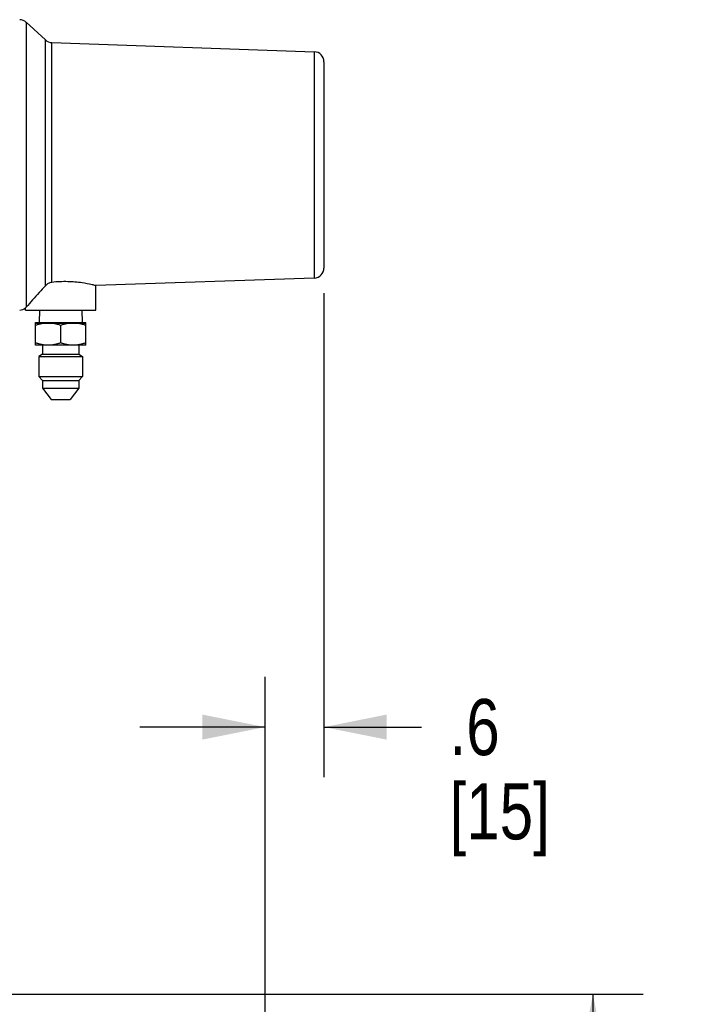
# Model space of a CAD drawing. Header units: inches. Extents: x 0 to 34, y 0 to 22.
# Tile 30 of 164: x 8.5 to 10.2, y 7.9 to 10.4. Entities that reach past the tile are written whole.
import ezdxf

# ---------------------------------------------------------------- set-up
doc = ezdxf.new("R2010")
doc.units = ezdxf.units.IN
doc.header["$LTSCALE"] = 1.87
doc.header["$MEASUREMENT"] = 0
doc.layers.get('0').update_dxf_attribs({"linetype": 'CONTINUOUS'})
doc.layers.add('3_ALL_AXES', color=7, linetype='CONTINUOUS')
doc.layers.add('7_ALL_FEATURES', color=7, linetype='CONTINUOUS')
doc.styles.get("Standard").update_dxf_attribs({"font": 'txt', "width": 0.8})
doc.dimstyles.new('DIMSTYLE_1', dxfattribs={"dimtxt": 0.14, "dimasz": 0.156, "dimexe": 0.125, "dimexo": 0.0625, "dimgap": 0.07, "dimtad": 0, "dimtih": 1, "dimtoh": 1, "dimlfac": 4, "dimzin": 4, "dimdsep": 46, "dimtxsty": 'Standard', "dimblk": '_FILLED', "dimblk1": '_FILLED', "dimblk2": '_FILLED', "dimcen": 0.09, "dimadec": 0, "dimazin": 0, "dimtp": 0.001, "dimtm": 0.001, "dimtfac": 1, "dimtofl": 0, "dimtmove": 0, "dimatfit": 3, "dimldrblk": '_FILLED', "dimfxl": 0, "dimtolj": 1, "dimtzin": 4, "dimarcsym": 0})
doc.dimstyles.new('DIMSTYLE_2', dxfattribs={"dimtxt": 0.14, "dimasz": 0.156, "dimexe": 0.125, "dimexo": 0.0625, "dimgap": 0.07, "dimtad": 0, "dimtih": 1, "dimtoh": 1, "dimdec": 1, "dimlfac": 4, "dimzin": 4, "dimdsep": 46, "dimtxsty": 'Standard', "dimblk": '_FILLED', "dimblk1": '_FILLED', "dimblk2": '_FILLED', "dimcen": 0.09, "dimadec": 0, "dimazin": 0, "dimtp": 0.001, "dimtm": 0.001, "dimtfac": 1, "dimtdec": 1, "dimtofl": 0, "dimtmove": 0, "dimatfit": 3, "dimldrblk": '_FILLED', "dimfxl": 0, "dimtolj": 1, "dimtzin": 4, "dimarcsym": 0})

# ---------------------------------------------------------------- blocks, each defined once
blk = doc.blocks.new('_FILLED')
at = {"color": 0, "linetype": 'ByBlock'}
blk.add_solid([(0, 0), (-1, 0.2), (-1, -0.2)], dxfattribs=at)
blk = doc.blocks.new('*D2')
at = {"color": 2, "linetype": 'Continuous'}
for p, q in [((8.2707, 7.9333), (10.0429, 7.9333)), ((9.9179, 7.9333), (9.9179, 6.7228)), ((9.9179, 5.2322), (9.9179, 6.2328)), ((7.223, 5.2322), (10.0429, 5.2322))]:
    blk.add_line(p, q, dxfattribs=at)
at = {"color": 2, "linetype": 'Continuous', "xscale": 0.156, "yscale": 0.156, "zscale": 0.156}
for p, rotation in [((9.9179, 7.9333), 90), ((9.9179, 5.2322), 270)]:
    blk.add_blockref('_FILLED', p, dxfattribs=dict(at, rotation=rotation))
at = {"color": 2, "linetype": 'Continuous', "insert": (9.8059, 6.6528), "char_height": 0.14, "width": 0.784, "attachment_point": 2, "line_spacing_factor": 0.9}
blk.add_mtext('10.80\\P[274,4]', dxfattribs=at)
blk = doc.blocks.new('*D7')
at = {"color": 2, "linetype": 'Continuous'}
for p, q in [((9.2474, 9.6817), (9.2474, 8.4745)), ((9.1006, 6.6474), (9.1006, 8.7245)), ((9.1006, 8.5995), (8.7881, 8.5995)), ((9.2474, 8.5995), (9.4905, 8.5995))]:
    blk.add_line(p, q, dxfattribs=at)
at = {"color": 2, "linetype": 'Continuous', "xscale": 0.156, "yscale": 0.156, "zscale": 0.156}
blk.add_blockref('_FILLED', (9.1006, 8.5995), dxfattribs=at)
at = {"color": 2, "linetype": 'Continuous', "xscale": 0.156, "yscale": 0.156, "zscale": 0.156, "rotation": 180}
blk.add_blockref('_FILLED', (9.2474, 8.5995), dxfattribs=at)
at = {"color": 2, "linetype": 'Continuous', "insert": (9.5605, 8.6695), "char_height": 0.14, "width": 0.448, "attachment_point": 1, "line_spacing_factor": 0.9}
blk.add_mtext('.6\\P[15]', dxfattribs=at)

msp = doc.modelspace()

# ---------------------------------------------------------------- linework, layer by layer
at = {"layer": '3_ALL_AXES', "color": 7, "linetype": 'Continuous'}
for p, q in [((8.505, 10.3569), (8.505, 9.6462)), ((8.5531, 10.3128), (8.505, 10.3569)), ((8.5531, 9.7), (8.5531, 10.3128)), ((8.5691, 9.7084), (8.5691, 10.3063)), ((9.2232, 9.7193), (8.6786, 9.7002)), ((8.6786, 9.6393), (8.6786, 9.7002)), ((8.5036, 9.6393), (8.5036, 9.6446)), ((8.5036, 9.6393), (8.6786, 9.6393)), ((8.5383, 9.6393), (8.5372, 9.608)), ((8.6439, 9.6393), (8.645, 9.608)), ((8.5286, 9.5518), (8.5286, 9.608)), ((8.5286, 9.608), (8.6536, 9.608)), ((8.5286, 9.6068), (8.6536, 9.6068)), ((8.5911, 9.6012), (8.5911, 9.5574)), ((8.6536, 9.5518), (8.6536, 9.608)), ((8.6536, 9.5518), (8.5286, 9.5518))]:
    msp.add_line(p, q, dxfattribs=at)
for centre, radius, start, end in [((8.4881, 9.6643), 0.025, 272, 308.2237), ((8.4778, 9.6697), 0.036, 315.896, 319.2604)]:
    msp.add_arc(centre, radius, start, end, dxfattribs=at)
for points, knots in [([(8.5531, 9.7), (8.5479, 9.6944), (8.5316, 9.6767), (8.5157, 9.6586), (8.505, 9.6462)], [0, 0, 0, 0, 0.317909, 1, 1, 1, 1]), ([(8.5691, 9.7084), (8.566, 9.7081), (8.56, 9.7061), (8.5551, 9.7022), (8.5531, 9.7)], [0, 0, 0, 0, 0.502233, 1, 1, 1, 1]), ([(8.6786, 9.7002), (8.6756, 9.701), (8.6644, 9.7037), (8.6412, 9.7081), (8.6076, 9.711), (8.5822, 9.7099), (8.5691, 9.7084)], [0, 0, 0, 0, 0.083692, 0.31352, 0.640556, 1, 1, 1, 1]), ([(8.5599, 9.6068), (8.5572, 9.6068), (8.5519, 9.6065), (8.544, 9.6054), (8.5363, 9.6036), (8.5312, 9.602), (8.5286, 9.6012)], [0, 0, 0, 0, 0.248851, 0.498251, 0.748583, 1, 1, 1, 1]), ([(8.5911, 9.6012), (8.5886, 9.602), (8.5835, 9.6036), (8.5757, 9.6054), (8.5678, 9.6065), (8.5625, 9.6068), (8.5599, 9.6068)], [0, 0, 0, 0, 0.251417, 0.50175, 0.751149, 1, 1, 1, 1]), ([(8.6224, 9.6068), (8.6197, 9.6068), (8.6144, 9.6065), (8.6065, 9.6054), (8.5988, 9.6036), (8.5937, 9.602), (8.5911, 9.6012)], [0, 0, 0, 0, 0.248851, 0.49825, 0.748582, 1, 1, 1, 1]), ([(8.6536, 9.6012), (8.6511, 9.602), (8.646, 9.6036), (8.6382, 9.6054), (8.6303, 9.6065), (8.625, 9.6068), (8.6224, 9.6068)], [0, 0, 0, 0, 0.251418, 0.50175, 0.75115, 1, 1, 1, 1]), ([(8.5599, 9.5518), (8.5572, 9.5518), (8.5519, 9.552), (8.544, 9.5532), (8.5363, 9.555), (8.5312, 9.5565), (8.5286, 9.5574)], [0, 0, 0, 0, 0.248851, 0.498251, 0.748583, 1, 1, 1, 1]), ([(8.5911, 9.5574), (8.5886, 9.5565), (8.5835, 9.555), (8.5757, 9.5532), (8.5678, 9.552), (8.5625, 9.5518), (8.5599, 9.5518)], [0, 0, 0, 0, 0.251417, 0.50175, 0.751149, 1, 1, 1, 1]), ([(8.6224, 9.5518), (8.6197, 9.5518), (8.6144, 9.552), (8.6065, 9.5532), (8.5988, 9.555), (8.5937, 9.5565), (8.5911, 9.5574)], [0, 0, 0, 0, 0.248851, 0.49825, 0.748582, 1, 1, 1, 1]), ([(8.6536, 9.5574), (8.6511, 9.5565), (8.646, 9.555), (8.6382, 9.5532), (8.6303, 9.552), (8.625, 9.5518), (8.6224, 9.5518)], [0, 0, 0, 0, 0.251418, 0.50175, 0.75115, 1, 1, 1, 1])]:
    msp.add_open_spline(points, degree=3, knots=knots, dxfattribs=at)
at = {"layer": '7_ALL_FEATURES', "color": 7, "linetype": 'Continuous'}
for p, q in [((8.5691, 10.3063), (9.2232, 10.2834)), ((9.2232, 10.2834), (9.2232, 9.7193)), ((9.2474, 10.2585), (9.2474, 9.7442)), ((8.5462, 9.5518), (8.5462, 9.5293)), ((8.636, 9.5518), (8.636, 9.5293)), ((8.5462, 9.5293), (8.5364, 9.5236)), ((8.5462, 9.5293), (8.636, 9.5293)), ((8.636, 9.5293), (8.6458, 9.5236)), ((8.5364, 9.5236), (8.6458, 9.5236)), ((8.5364, 9.5236), (8.5364, 9.4736)), ((8.6458, 9.5236), (8.6458, 9.4736)), ((8.5364, 9.4736), (8.6458, 9.4736)), ((8.5364, 9.4736), (8.5462, 9.4638)), ((8.5462, 9.4638), (8.636, 9.4638)), ((8.5462, 9.4638), (8.5462, 9.4443)), ((8.6458, 9.4736), (8.636, 9.4638)), ((8.636, 9.4638), (8.636, 9.4443)), ((8.5462, 9.4443), (8.636, 9.4443)), ((8.5462, 9.4443), (8.5674, 9.4163)), ((8.636, 9.4443), (8.6149, 9.4163)), ((8.5674, 9.4163), (8.6149, 9.4163))]:
    msp.add_line(p, q, dxfattribs=at)
for centre, start, end in [((8.4881, 10.3384), 47.4905, 88), ((8.57, 10.3313), 227.4905, 268), ((9.2224, 10.2585), 0, 88), ((9.2224, 9.7442), 272, 360), ((8.4881, 9.6643), 272, 308.2237)]:
    msp.add_arc(centre, 0.025, start, end, dxfattribs=at)

# ---------------------------------------------------------------- dimensions: what is measured, and where the dimension line sits
at = {"color": 2, "linetype": 'Continuous'}
for base, p1, p2, angle, dimstyle, picture, middle in [((9.1006, 8.5995), (9.2474, 9.7442), (9.1006, 6.5849), 180, 'DIMSTYLE_2', '*D7', (9.7845, 8.4945)), ((9.9179, 5.2322), (8.2082, 7.9333), (7.1605, 5.2322), 270, 'DIMSTYLE_1', '*D2', (9.9179, 6.4778))]:
    dim = msp.add_linear_dim(base=base, p1=p1, p2=p2, angle=angle, dimstyle=dimstyle, dxfattribs=at)
    dim.commit()
    dim.dimension.update_dxf_attribs({"geometry": picture, "text_midpoint": middle, "dimtype": 160})

doc.saveas('drawing.dxf')
